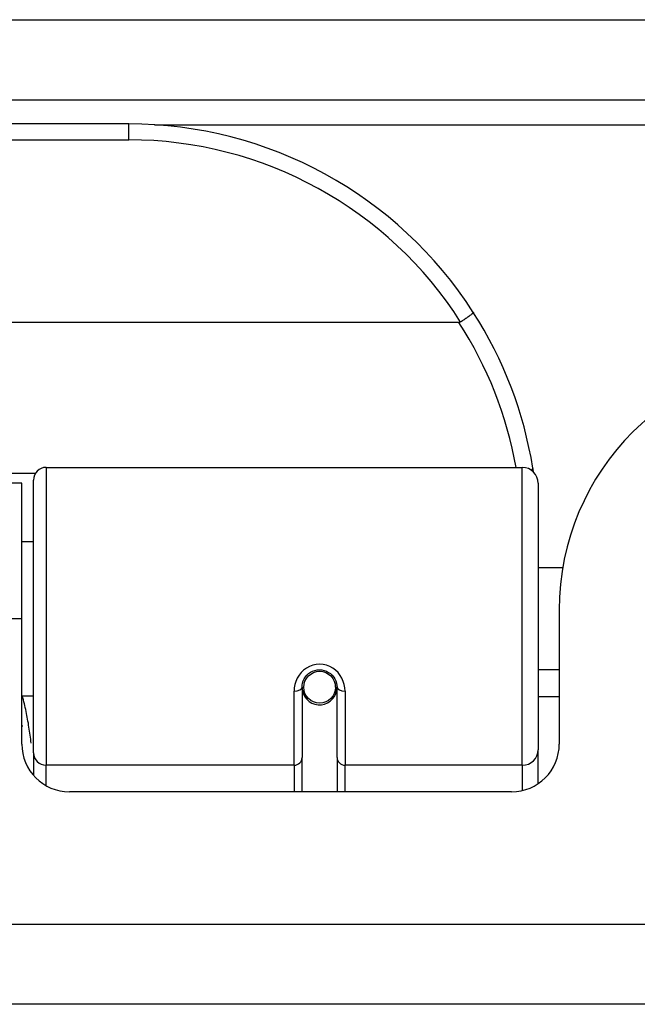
# Model space of a CAD drawing. Header units: inches. Extents: x 27 to 746, y 82 to 342.
# Tile 43 of 256: x 167.421 to 168.186, y 81.862 to 83.081. Entities that reach past the tile are written whole.
import ezdxf

# ---------------------------------------------------------------- set-up
doc = ezdxf.new("R2010")
doc.units = ezdxf.units.IN
doc.header["$MEASUREMENT"] = 0
doc.layers.add('Visible Edges(ANSI)', color=7, linetype='Continuous', lineweight=25)
doc.layers.add('Visible Tangent Edges(ANSI)', color=7, linetype='Continuous', lineweight=25)

msp = doc.modelspace()

# ---------------------------------------------------------------- linework, layer by layer
at = {"layer": 'Visible Edges(ANSI)'}
for p, q in [((99.2553, 82.9819), (171.0573, 82.9819)), ((167.5558, 82.9519), (166.0598, 82.9519)), ((167.9647, 82.7063), (165.6509, 82.7063)), ((167.4535, 82.5269), (168.043, 82.5269)), ((167.4233, 82.5074), (166.1923, 82.5074)), ((167.4233, 82.3394), (167.4233, 82.5074)), ((167.4377, 82.1735), (167.4377, 82.5112)), ((168.0627, 82.5072), (168.0627, 82.1773)), ((167.4377, 82.4349), (167.4233, 82.4349)), ((168.0932, 82.4024), (168.0627, 82.4024)), ((168.0888, 82.3504), (168.0888, 82.1845)), ((167.4233, 82.1845), (167.4233, 82.3394)), ((168.0888, 82.2764), (168.0627, 82.2764)), ((167.7704, 82.2548), (167.7704, 82.1678)), ((167.7728, 82.2507), (167.7704, 82.2502)), ((167.8133, 82.2591), (167.8114, 82.2587)), ((167.8116, 82.2524), (167.8136, 82.2524)), ((167.8117, 82.2548), (167.8117, 82.2587)), ((167.8137, 82.1678), (167.8137, 82.2548)), ((167.4377, 82.2439), (167.4233, 82.2439)), ((167.7763, 82.2429), (167.7739, 82.2429)), ((167.8102, 82.2429), (167.8078, 82.2429)), ((168.0888, 82.2429), (168.0627, 82.2429)), ((168.0627, 82.1355), (168.0627, 82.1773)), ((167.4377, 82.1735), (167.4377, 82.1458)), ((167.7704, 82.1254), (167.7704, 82.1678)), ((167.8137, 82.1678), (167.8137, 82.1254)), ((168.0298, 82.1254), (167.4824, 82.1254)), ((170.9588, 81.8624), (99.3538, 81.8624))]:
    msp.add_line(p, q, dxfattribs=at)
at = {"layer": 'Visible Edges(ANSI)', "flags": 128}
for points in [[(167.9825, 82.7188), (167.9825, 82.7187), (167.9824, 82.7185), (167.9823, 82.7183), (167.9821, 82.7181), (167.9819, 82.7178), (167.9815, 82.7175), (167.9811, 82.7171), (167.9807, 82.7167), (167.9802, 82.7162), (167.9796, 82.7158), (167.9789, 82.7153), (167.9782, 82.7147), (167.9775, 82.7141), (167.9767, 82.7136), (167.9758, 82.7129), (167.9749, 82.7123), (167.974, 82.7116), (167.973, 82.711), (167.972, 82.7103), (167.971, 82.7096), (167.97, 82.7089), (167.9689, 82.7082), (167.9678, 82.7075), (167.9668, 82.7068)], [(167.9668, 82.7068), (167.9667, 82.7068), (167.9666, 82.7067), (167.9665, 82.7067), (167.9664, 82.7066), (167.9664, 82.7066), (167.9663, 82.7065), (167.9662, 82.7065), (167.9661, 82.7065), (167.966, 82.7065), (167.9659, 82.7064), (167.9659, 82.7064), (167.9658, 82.7064), (167.9657, 82.7064), (167.9656, 82.7063), (167.9655, 82.7063), (167.9654, 82.7063), (167.9653, 82.7063), (167.9652, 82.7063), (167.9651, 82.7063), (167.9651, 82.7063), (167.965, 82.7063), (167.9649, 82.7063), (167.9648, 82.7063), (167.9647, 82.7063)], [(168.057, 82.5211), (168.057, 82.5213), (168.0569, 82.5216), (168.0569, 82.5218), (168.0569, 82.522), (168.0568, 82.5222), (168.0568, 82.5224), (168.0568, 82.5226), (168.0567, 82.5228), (168.0567, 82.523), (168.0567, 82.5232), (168.0566, 82.5234), (168.0566, 82.5236), (168.0566, 82.5238), (168.0565, 82.5241), (168.0565, 82.5243), (168.0565, 82.5245), (168.0564, 82.5247), (168.0564, 82.5249), (168.0564, 82.5251), (168.0563, 82.5253), (168.0563, 82.5255), (168.0563, 82.5257), (168.0562, 82.5259), (168.0562, 82.5261)], [(167.7704, 82.2548), (167.7706, 82.2574), (167.7711, 82.26), (167.7719, 82.2626), (167.773, 82.2651), (167.7745, 82.2675), (167.7763, 82.2696), (167.7785, 82.2716), (167.7808, 82.2733), (167.7835, 82.2746), (167.7862, 82.2756), (167.7891, 82.2762), (167.7921, 82.2764), (167.795, 82.2762), (167.7979, 82.2756), (167.8007, 82.2746), (167.8033, 82.2732), (167.8057, 82.2716), (167.8078, 82.2696), (167.8096, 82.2674), (167.8111, 82.2651), (167.8122, 82.2626), (167.813, 82.26), (167.8135, 82.2574), (167.8137, 82.2548)], [(167.4233, 82.2077), (167.4233, 82.2076), (167.4234, 82.2076), (167.4234, 82.2075), (167.4234, 82.2075), (167.4234, 82.2074), (167.4234, 82.2074), (167.4235, 82.2073), (167.4235, 82.2073), (167.4235, 82.2072), (167.4235, 82.2071), (167.4235, 82.2071), (167.4236, 82.207), (167.4236, 82.207), (167.4236, 82.2069), (167.4236, 82.2069), (167.4237, 82.2068), (167.4237, 82.2068), (167.4237, 82.2067), (167.4237, 82.2067), (167.4237, 82.2066), (167.4238, 82.2066), (167.4238, 82.2065), (167.4238, 82.2064), (167.4238, 82.2064)]]:
    msp.add_lwpolyline(points, dxfattribs=at)
at = {"layer": 'Visible Edges(ANSI)'}
msp.add_circle((167.7921, 82.2548), 0.0197, dxfattribs=at)
for centre, radius, start, end in [((167.5558, 82.445), 0.5069, 32.6858, 90), ((167.5558, 82.445), 0.5069, 9.2068, 32.6858), ((168.4008, 82.3504), 0.312, 90, 180), ((167.4535, 82.5112), 0.0157, 90, 180), ((168.043, 82.5072), 0.0197, 0, 90), ((167.7921, 82.2548), 0.0217, 191.8292, 0), ((167.4824, 82.1845), 0.0591, 180, 270), ((168.0298, 82.1845), 0.0591, 270, 0)]:
    msp.add_arc(centre, radius, start, end, dxfattribs=at)
at = {"layer": 'Visible Tangent Edges(ANSI)'}
for p, q in [((99.2553, 83.0809), (170.2902, 83.0809)), ((167.5558, 82.9322), (167.5558, 82.9519)), ((167.5877, 82.9509), (170.2592, 82.9509)), ((166.0598, 82.9322), (167.5558, 82.9322)), ((167.44, 82.5192), (166.1757, 82.5192)), ((167.4535, 82.5269), (167.4535, 82.1583)), ((168.043, 82.1583), (168.043, 82.5269)), ((167.4233, 82.3394), (166.1923, 82.3394)), ((167.7606, 82.1583), (167.7606, 82.2501)), ((167.8236, 82.2501), (167.8236, 82.1583)), ((167.7606, 82.1583), (167.4535, 82.1583)), ((167.4535, 82.1329), (167.4535, 82.1583)), ((167.7606, 82.1583), (167.7606, 82.1254)), ((168.043, 82.1583), (167.8236, 82.1583)), ((167.8236, 82.1254), (167.8236, 82.1583)), ((168.043, 82.1583), (168.043, 82.1269)), ((99.3538, 81.9614), (170.9588, 81.9614))]:
    msp.add_line(p, q, dxfattribs=at)
at = {"layer": 'Visible Tangent Edges(ANSI)', "flags": 128}
for points in [[(167.8236, 82.2501), (167.8233, 82.2541), (167.8226, 82.2581), (167.8214, 82.2621), (167.8197, 82.2659), (167.8176, 82.2695), (167.815, 82.2729), (167.8119, 82.2759), (167.8084, 82.2784), (167.8046, 82.2805), (167.8006, 82.282), (167.7964, 82.283), (167.7921, 82.2833), (167.7878, 82.283), (167.7836, 82.2821), (167.7795, 82.2805), (167.7757, 82.2785), (167.7723, 82.2759), (167.7692, 82.2729), (167.7666, 82.2696), (167.7644, 82.2659), (167.7627, 82.2621), (167.7615, 82.2581), (167.7608, 82.2541), (167.7606, 82.2501)], [(167.4348, 82.1857), (167.4346, 82.1882), (167.4343, 82.1906), (167.4339, 82.1931), (167.4336, 82.1956), (167.4333, 82.198), (167.4329, 82.2005), (167.4325, 82.203), (167.4322, 82.2054), (167.4318, 82.2078), (167.4314, 82.2103), (167.4309, 82.2127), (167.4305, 82.2151), (167.43, 82.2176), (167.4296, 82.22), (167.4291, 82.2224), (167.4286, 82.2248), (167.4281, 82.2272), (167.4276, 82.2296), (167.427, 82.232), (167.4265, 82.2344), (167.4259, 82.2368), (167.4253, 82.2392), (167.4247, 82.2416), (167.4241, 82.2439)]]:
    msp.add_lwpolyline(points, dxfattribs=at)
at = {"layer": 'Visible Tangent Edges(ANSI)'}
for centre, start, end in [((167.5558, 82.445), 32.4989, 90), ((167.5558, 82.4413), 10.1223, 32.9448)]:
    msp.add_arc(centre, 0.4872, start, end, dxfattribs=at)
for centre, major_axis, ratio, start_param, end_param in [((168.0368, 82.523), (0.0194, 0.0031), 0.187438, 5.738696, 6.283185), ((167.7606, 82.2548), (0.00984, 0), 0.476565, 4.712389, 6.283185), ((167.8236, 82.2548), (-0.00984, 0), 0.476565, 0, 1.570796), ((168.043, 82.1773), (0.0197, 0), 0.965926, 4.712389, 6.283185), ((167.4535, 82.1735), (-0.0157, 0), 0.965926, 0, 1.570796), ((167.7606, 82.1678), (0.00984, 0), 0.965926, 4.712389, 6.283185), ((167.8236, 82.1678), (-0.00984, 0), 0.965926, 0, 1.570796)]:
    msp.add_ellipse(centre, major_axis=major_axis, ratio=ratio, start_param=start_param, end_param=end_param, dxfattribs=at)

doc.saveas('drawing.dxf')
